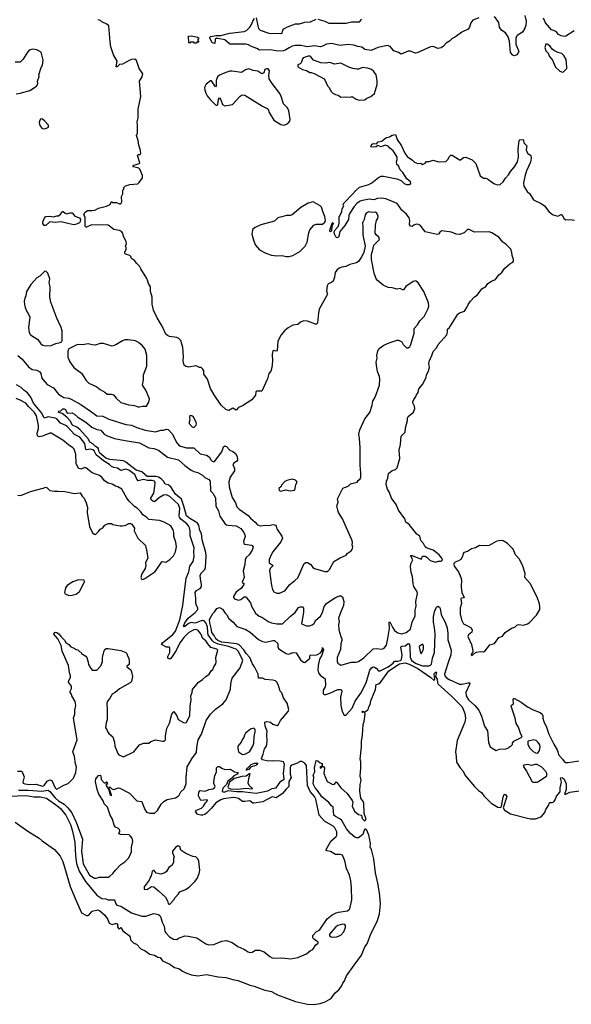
# Model space of a CAD drawing. Extents: x 2293878 to 2522763, y 823964 to 1006972.
# Tile 23 of 256: x 2348250 to 2355143, y 871370 to 883673. Entities that reach past the tile are written whole.
import ezdxf

# ---------------------------------------------------------------- set-up
doc = ezdxf.new("R2010")
doc.units = 0

msp = doc.modelspace()

# ---------------------------------------------------------------- linework, layer by layer
at = {"layer": '0CON20XD'}
for points in [[(2353988, 883695), (2353913, 883667), (2353887, 883635), (2353870, 883580), (2353854, 883556), (2353775, 883517), (2353695, 883458), (2353655, 883436), (2353622, 883405), (2353579, 883381), (2353545, 883342), (2353515, 883322), (2353475, 883312), (2353416, 883336), (2353385, 883335), (2353215, 883259), (2353195, 883255), (2353171, 883261), (2353135, 883278), (2353105, 883279), (2353015, 883242), (2352983, 883263), (2352925, 883282), (2352878, 883338), (2352845, 883352), (2352726, 883325), (2352643, 883287), (2352565, 883302), (2352525, 883329), (2352475, 883337), (2352425, 883354), (2352355, 883364), (2352255, 883349), (2352145, 883374), (2352085, 883368), (2352035, 883341), (2352005, 883334), (2351935, 883346), (2351845, 883335), (2351765, 883349), (2351695, 883352), (2351656, 883344), (2351617, 883323), (2351575, 883295), (2351545, 883284), (2351475, 883279), (2351385, 883295), (2351245, 883294), (2351213, 883313), (2351145, 883337), (2351109, 883359), (2351077, 883367), (2350876, 883366), (2350813, 883423), (2350724, 883436), (2350705, 883438), (2350692, 883428), (2350687, 883375), (2350653, 883383), (2350624, 883445), (2350624, 883455), (2350635, 883464), (2350705, 883476), (2350765, 883474), (2350875, 883505), (2351056, 883524), (2351085, 883539), (2351125, 883578), (2351147, 883613), (2351164, 883656), (2351185, 883689)], [(2351206, 883696), (2351224, 883595), (2351235, 883564), (2351255, 883540), (2351365, 883505), (2351515, 883500), (2351529, 883505), (2351539, 883541), (2351552, 883558), (2351598, 883582), (2351695, 883620), (2351745, 883619), (2351815, 883642), (2351885, 883647), (2351955, 883680)], [(2354562, 883725), (2354581, 883655), (2354577, 883605), (2354564, 883565), (2354532, 883518), (2354465, 883476), (2354449, 883445), (2354450, 883365), (2354486, 883275), (2354483, 883265), (2354462, 883235), (2354435, 883223), (2354411, 883231), (2354384, 883264), (2354372, 883405), (2354355, 883459), (2354319, 883509), (2354275, 883538), (2354257, 883557), (2354245, 883581), (2354236, 883636), (2354185, 883711)], [(2355178, 883535), (2355075, 883468), (2355055, 883462), (2355015, 883470), (2354985, 883488), (2354955, 883527), (2354895, 883545), (2354822, 883632), (2354795, 883691)], [(2352514, 878006), (2352504, 878106), (2352505, 878325), (2352498, 878445), (2352486, 878495), (2352501, 878549), (2352563, 878687), (2352627, 878763), (2352656, 878855), (2352661, 878905), (2352692, 878958), (2352748, 879105), (2352752, 879185), (2352746, 879216), (2352721, 879275), (2352707, 879355), (2352706, 879394), (2352717, 879445), (2352713, 879475), (2352724, 879535), (2352744, 879565), (2352800, 879605), (2352865, 879636), (2352965, 879667), (2352985, 879668), (2353025, 879648), (2353042, 879615), (2353064, 879594), (2353085, 879572), (2353105, 879572), (2353125, 879590), (2353138, 879615), (2353179, 879755), (2353181, 879815), (2353220, 879860), (2353251, 879909), (2353303, 879965), (2353354, 880066), (2353362, 880095), (2353360, 880135), (2353302, 880275), (2353230, 880385), (2353205, 880407), (2353195, 880410), (2353165, 880403), (2353075, 880340), (2353045, 880298), (2353035, 880297), (2353005, 880313), (2352965, 880304), (2352905, 880322), (2352855, 880328), (2352794, 880354), (2352715, 880420), (2352703, 880435), (2352678, 880505), (2352648, 880675), (2352648, 880742), (2352658, 880782), (2352677, 880855), (2352748, 880925), (2352738, 880955), (2352704, 880984), (2352693, 881005), (2352696, 881104), (2352708, 881165), (2352725, 881190), (2352728, 881218), (2352712, 881255), (2352695, 881268), (2352655, 881263), (2352615, 881274), (2352585, 881261), (2352566, 881235), (2352554, 881176), (2352534, 881134), (2352540, 881085), (2352537, 880985), (2352568, 880845), (2352549, 880765), (2352522, 880708), (2352486, 880655), (2352460, 880635), (2352375, 880613), (2352325, 880588), (2352275, 880580), (2352242, 880568), (2352212, 880545), (2352194, 880516), (2352184, 880455), (2352167, 880405), (2352145, 880388), (2352105, 880371), (2352092, 880348), (2352084, 880285), (2352096, 880245), (2352094, 880235), (2351994, 880055), (2351982, 880008), (2351972, 879885), (2351965, 879870), (2351945, 879870), (2351845, 879907), (2351795, 879910), (2351758, 879895), (2351725, 879863), (2351665, 879857), (2351605, 879823), (2351562, 879788), (2351516, 879734), (2351477, 879657), (2351466, 879534), (2351455, 879530), (2351425, 879540), (2351412, 879535), (2351403, 879495), (2351408, 879405), (2351402, 879325), (2351387, 879283), (2351365, 879250), (2351347, 879185), (2351275, 879030), (2351215, 879032), (2351200, 879025), (2351197, 878983), (2351149, 878921), (2351035, 878848), (2350983, 878827), (2350957, 878793), (2350915, 878818), (2350865, 878788), (2350848, 878792), (2350824, 878804), (2350767, 878857), (2350679, 878985), (2350636, 879066), (2350595, 879182), (2350550, 879245), (2350552, 879285), (2350540, 879305), (2350518, 879325), (2350495, 879328), (2350455, 879346), (2350360, 879330), (2350328, 879338), (2350306, 879356), (2350293, 879405), (2350296, 879464), (2350288, 879578), (2350264, 879664), (2350239, 879689), (2350215, 879702), (2350123, 879713), (2350095, 879728), (2350078, 879745), (2350032, 879845), (2349969, 879949), (2349923, 880045), (2349907, 880117), (2349906, 880206), (2349883, 880275), (2349883, 880335), (2349858, 880375), (2349853, 880405), (2349838, 880438), (2349762, 880558), (2349748, 880595), (2349712, 880625), (2349685, 880662), (2349647, 880687), (2349638, 880715), (2349626, 880726), (2349570, 880745), (2349563, 880753), (2349565, 880770), (2349582, 880805), (2349582, 880825), (2349573, 880845), (2349583, 880877), (2349582, 880902), (2349548, 880965), (2349538, 881005), (2349520, 881025), (2349495, 881038), (2349425, 881052), (2349355, 881107), (2349145, 881110), (2349078, 881078), (2349068, 881095), (2349069, 881205), (2349053, 881235), (2349063, 881265), (2349095, 881290), (2349155, 881287), (2349188, 881292), (2349235, 881318), (2349335, 881342), (2349380, 881365), (2349395, 881400), (2349415, 881388), (2349459, 881389), (2349495, 881370), (2349505, 881370), (2349518, 881382), (2349528, 881395), (2349522, 881465), (2349540, 881495), (2349538, 881542), (2349550, 881555), (2349552, 881578), (2349573, 881597), (2349628, 881612), (2349725, 881622), (2349743, 881637), (2349783, 881695), (2349786, 881726), (2349753, 881805), (2349738, 881818), (2349670, 881835), (2349662, 881845), (2349670, 881855), (2349706, 881864), (2349742, 881875), (2349750, 881885), (2349723, 881975), (2349733, 881987), (2349755, 881990), (2349762, 882005), (2349756, 882055), (2349737, 882105), (2349729, 882165), (2349710, 882225), (2349722, 882255), (2349723, 882355), (2349718, 882395), (2349732, 882445), (2349730, 882555), (2349762, 882715), (2349748, 882905), (2349782, 882958), (2349788, 882995), (2349742, 883065), (2349711, 883161), (2349689, 883179), (2349645, 883176), (2349625, 883169), (2349535, 883119), (2349499, 883111), (2349466, 883084), (2349455, 883082), (2349469, 883155), (2349421, 883235), (2349390, 883335), (2349379, 883395), (2349364, 883594), (2349338, 883618), (2349275, 883648), (2349261, 883661), (2349225, 883673)], [(2351975, 883680), (2352065, 883656), (2352115, 883628), (2352329, 883631), (2352395, 883644), (2352495, 883648), (2352525, 883680)], [(2350455, 883380), (2350435, 883380), (2350425, 883390), (2350385, 883390), (2350375, 883380), (2350362, 883382), (2350360, 883465), (2350395, 883471), (2350470, 883455), (2350485, 883447), (2350486, 883434), (2350470, 883415), (2350488, 883392), (2350465, 883390), (2350455, 883380)], [(2355035, 883018), (2355045, 883022), (2355086, 883064), (2355089, 883081), (2355080, 883175), (2355051, 883225), (2355025, 883250), (2354975, 883262), (2354932, 883282), (2354903, 883305), (2354875, 883347), (2354840, 883365), (2354824, 883366), (2354811, 883325), (2354824, 883284), (2354854, 883254), (2354872, 883212), (2354909, 883165), (2354945, 883078), (2354999, 883029), (2355035, 883018)], [(2348205, 882748), (2348255, 882753), (2348375, 882790), (2348436, 882824), (2348459, 882841), (2348472, 882858), (2348478, 882875), (2348474, 882906), (2348492, 882965), (2348490, 882985), (2348517, 883075), (2348534, 883106), (2348544, 883165), (2348516, 883265), (2348465, 883297), (2348415, 883304), (2348370, 883290), (2348339, 883255), (2348295, 883178), (2348255, 883140), (2348195, 883140)], [(2352495, 882667), (2352565, 882670), (2352589, 882691), (2352638, 882712), (2352685, 882752), (2352716, 882864), (2352717, 882915), (2352705, 882983), (2352674, 883025), (2352645, 883051), (2352595, 883068), (2352535, 883074), (2352485, 883054), (2352465, 883054), (2352413, 883063), (2352361, 883081), (2352265, 883131), (2352185, 883118), (2352125, 883137), (2352075, 883128), (2352015, 883133), (2351920, 883165), (2351889, 883209), (2351876, 883216), (2351855, 883216), (2351794, 883197), (2351784, 883185), (2351767, 883133), (2351755, 883120), (2351725, 883110), (2351725, 883090), (2351740, 883075), (2351785, 883052), (2351835, 883040), (2351875, 883013), (2351895, 883012), (2351940, 882995), (2352053, 882933), (2352065, 882920), (2352098, 882845), (2352117, 882825), (2352139, 882779), (2352164, 882754), (2352195, 882738), (2352230, 882730), (2352265, 882704), (2352325, 882711), (2352385, 882703), (2352405, 882712), (2352455, 882680), (2352495, 882667)], [(2351555, 882354), (2351599, 882375), (2351625, 882405), (2351628, 882425), (2351614, 882535), (2351595, 882570), (2351545, 882622), (2351519, 882715), (2351500, 882750), (2351403, 882875), (2351369, 882935), (2351363, 882975), (2351371, 883035), (2351355, 883058), (2351335, 883059), (2351315, 883051), (2351300, 883010), (2351275, 882997), (2351225, 883031), (2351169, 883039), (2351115, 883059), (2351073, 883047), (2351023, 883013), (2350905, 883030), (2350875, 883030), (2350825, 883014), (2350745, 882981), (2350720, 882960), (2350706, 882915), (2350703, 882847), (2350697, 882833), (2350645, 882909), (2350635, 882910), (2350582, 882868), (2350561, 882825), (2350564, 882794), (2350577, 882753), (2350593, 882723), (2350631, 882675), (2350695, 882610), (2350715, 882600), (2350727, 882613), (2350733, 882677), (2350745, 882698), (2350765, 882672), (2350784, 882615), (2350815, 882596), (2350908, 882612), (2351005, 882718), (2351028, 882732), (2351065, 882728), (2351285, 882593), (2351342, 882565), (2351354, 882554), (2351368, 882515), (2351425, 882418), (2351515, 882362), (2351555, 882354)], [(2348545, 882310), (2348575, 882313), (2348609, 882331), (2348610, 882355), (2348560, 882410), (2348535, 882430), (2348515, 882432), (2348502, 882418), (2348492, 882388), (2348500, 882350), (2348526, 882316), (2348545, 882310)], [(2350634, 874995), (2350695, 875060), (2350787, 875125), (2350832, 875175), (2350884, 875306), (2350890, 875375), (2350906, 875445), (2351005, 875575), (2351038, 875672), (2350981, 875781), (2350956, 875806), (2350848, 875845), (2350732, 875872), (2350676, 875896), (2350660, 875910), (2350606, 875985), (2350599, 876015), (2350595, 876085), (2350575, 876135), (2350555, 876161), (2350535, 876167), (2350517, 876163), (2350455, 876135), (2350432, 876132), (2350395, 876141), (2350360, 876130), (2350315, 876092), (2350305, 876088), (2350298, 876095), (2350315, 876137), (2350357, 876195), (2350439, 876261), (2350475, 876305), (2350476, 876325), (2350458, 876355), (2350452, 876382), (2350452, 876445), (2350442, 876515), (2350461, 876539), (2350506, 876565), (2350521, 876585), (2350523, 876615), (2350508, 876688), (2350507, 876733), (2350520, 876760), (2350564, 876805), (2350573, 876827), (2350580, 876970), (2350577, 877015), (2350530, 877175), (2350523, 877253), (2350501, 877291), (2350488, 877355), (2350470, 877380), (2350448, 877398), (2350375, 877439), (2350333, 877475), (2350303, 877595), (2350272, 877682), (2350195, 877743), (2350138, 877838), (2350105, 877859), (2350069, 877869), (2350048, 877908), (2350018, 877938), (2349985, 877955), (2349954, 877964), (2349842, 877965), (2349775, 878023), (2349705, 878046), (2349576, 878146), (2349545, 878162), (2349375, 878176), (2349325, 878194), (2349253, 878255), (2349241, 878275), (2349238, 878292), (2349229, 878319), (2349195, 878341), (2349165, 878374), (2349128, 878395), (2349110, 878430), (2349001, 878551), (2348962, 878582), (2348911, 878605), (2348881, 878661), (2348838, 878708), (2348781, 878751), (2348738, 878765), (2348732, 878775), (2348737, 878783), (2348765, 878786), (2348789, 878811), (2348805, 878812), (2348822, 878802), (2348845, 878758), (2348905, 878760), (2348935, 878746), (2348976, 878706), (2349078, 878645), (2349152, 878582), (2349215, 878553), (2349265, 878542), (2349305, 878495), (2349335, 878477), (2349435, 878440), (2349566, 878414), (2349745, 878386), (2349862, 878325), (2349925, 878317), (2349985, 878293), (2350096, 878206), (2350234, 878175), (2350315, 878101), (2350391, 878045), (2350425, 878028), (2350476, 878016), (2350535, 877980), (2350565, 877952), (2350615, 877929), (2350628, 877905), (2350636, 877786), (2350665, 877755), (2350695, 877697), (2350701, 877595), (2350736, 877535), (2350749, 877469), (2350815, 877378), (2350835, 877361), (2350855, 877356), (2350955, 877348), (2351012, 877315), (2351052, 877265), (2351064, 877235), (2351066, 877215), (2351046, 877155), (2351050, 877130), (2351065, 877120), (2351145, 877108), (2351155, 877103), (2351166, 877085), (2351153, 877045), (2351119, 876985), (2351079, 876951), (2351066, 876925), (2351064, 876865), (2351042, 876785), (2351057, 876705), (2351028, 876645), (2351053, 876625), (2351052, 876615), (2351018, 876565), (2350985, 876546), (2350952, 876515), (2350923, 876465), (2350922, 876452), (2350936, 876436), (2350985, 876421), (2351015, 876429), (2351055, 876461), (2351075, 876460), (2351136, 876385), (2351148, 876345), (2351198, 876258), (2351242, 876222), (2351276, 876206), (2351365, 876149), (2351398, 876135), (2351465, 876123), (2351535, 876123), (2351635, 876222), (2351691, 876265), (2351735, 876327), (2351755, 876336), (2351785, 876337), (2351795, 876320), (2351798, 876265), (2351772, 876125), (2351835, 876098), (2351871, 876099), (2351905, 876112), (2351931, 876129), (2351948, 876165), (2352008, 876222), (2352032, 876265), (2352055, 876342), (2352085, 876378), (2352189, 876451), (2352247, 876473), (2352265, 876473), (2352285, 876462), (2352299, 876405), (2352298, 876355), (2352265, 876275), (2352235, 876195), (2352241, 876155), (2352234, 876115), (2352238, 876048), (2352261, 875965), (2352276, 875935), (2352277, 875915), (2352265, 875875), (2352260, 875805), (2352219, 875705), (2352216, 875675), (2352216, 875655), (2352224, 875634), (2352265, 875606), (2352395, 875647), (2352455, 875646), (2352485, 875653), (2352549, 875701), (2352665, 875810), (2352705, 875815), (2352775, 875807), (2352805, 875819), (2352832, 875858), (2352851, 875939), (2352871, 876065), (2352868, 876145), (2352875, 876149), (2352885, 876134), (2352913, 876073), (2352935, 876040), (2352975, 876013), (2353025, 875999), (2353080, 876015), (2353135, 876057), (2353156, 876145), (2353191, 876225), (2353192, 876295), (2353203, 876345), (2353201, 876405), (2353220, 876505), (2353217, 876525), (2353175, 876589), (2353165, 876625), (2353160, 876715), (2353142, 876765), (2353134, 876835), (2353138, 876875), (2353161, 876925), (2353134, 876976), (2353155, 876976), (2353265, 876933), (2353277, 876943), (2353278, 876962), (2353285, 876970), (2353315, 876970), (2353338, 876958), (2353378, 876915), (2353445, 876894), (2353485, 876908), (2353515, 876908), (2353532, 876925), (2353527, 876945), (2353493, 876985), (2353415, 877046), (2353365, 877063), (2353332, 877072), (2353317, 877085), (2353297, 877127), (2353262, 877165), (2353251, 877221), (2353211, 877245), (2353117, 877365), (2353076, 877396), (2353063, 877435), (2352983, 877545), (2352954, 877615), (2352898, 877695), (2352870, 877765), (2352846, 877805), (2352829, 877865), (2352832, 877908), (2352850, 877945), (2352858, 878002), (2352905, 878040), (2352946, 878054), (2352967, 878075), (2353000, 878190), (2352992, 878295), (2353009, 878365), (2353015, 878470), (2353065, 878520), (2353071, 878575), (2353097, 878665), (2353098, 878695), (2353106, 878714), (2353170, 878770), (2353187, 878813), (2353184, 878844), (2353163, 878885), (2353164, 878896), (2353174, 878926), (2353198, 878955), (2353208, 878985), (2353230, 879015), (2353239, 879061), (2353283, 879115), (2353328, 879202), (2353334, 879235), (2353356, 879274), (2353371, 879325), (2353362, 879378), (2353366, 879404), (2353400, 879475), (2353416, 879525), (2353464, 879576), (2353479, 879615), (2353589, 879735), (2353597, 879767), (2353598, 879805), (2353623, 879827), (2353726, 879995), (2353745, 880009), (2353808, 880032), (2353839, 880075), (2353856, 880115), (2353884, 880155), (2353935, 880210), (2353965, 880231), (2354025, 880311), (2354075, 880340), (2354100, 880375), (2354145, 880407), (2354195, 880428), (2354236, 880484), (2354276, 880515), (2354308, 880565), (2354375, 880623), (2354414, 880645), (2354419, 880655), (2354421, 880675), (2354404, 880725), (2354402, 880765), (2354386, 880805), (2354327, 880867), (2354288, 880895), (2354236, 880955), (2354148, 881008), (2354115, 881021), (2353935, 881018), (2353865, 881053), (2353845, 881052), (2353805, 881008), (2353745, 880990), (2353704, 880994), (2353646, 881016), (2353525, 881036), (2353500, 881020), (2353482, 880995), (2353465, 880989), (2353315, 881024), (2353260, 881100), (2353235, 881115), (2353205, 881117), (2353175, 881106), (2353155, 881090), (2353133, 881093), (2353122, 881115), (2353126, 881165), (2353116, 881196), (2353082, 881242), (2353025, 881294), (2352968, 881378), (2352826, 881436), (2352775, 881443), (2352722, 881438), (2352675, 881422), (2352619, 881431), (2352535, 881415), (2352505, 881405), (2352463, 881377), (2352430, 881340), (2352375, 881255), (2352365, 881225), (2352358, 881175), (2352315, 881100), (2352249, 881025), (2352238, 880965), (2352225, 880951), (2352215, 880948), (2352200, 880960), (2352183, 880995), (2352181, 881022), (2352192, 881048), (2352232, 881095), (2352241, 881131), (2352244, 881206), (2352274, 881275), (2352279, 881311), (2352301, 881345), (2352292, 881362), (2352295, 881375), (2352415, 881496), (2352445, 881534), (2352495, 881579), (2352612, 881615), (2352652, 881635), (2352735, 881700), (2352765, 881717), (2352795, 881716), (2352964, 881684), (2353015, 881663), (2353055, 881627), (2353085, 881614), (2353118, 881612), (2353136, 881624), (2353132, 881645), (2353088, 881685), (2353037, 881765), (2353006, 881796), (2352982, 881845), (2352962, 881865), (2352958, 881895), (2352968, 881925), (2352967, 881953), (2352941, 881995), (2352915, 882033), (2352876, 882066), (2352855, 882093), (2352817, 882103), (2352765, 882086), (2352725, 882100), (2352706, 882083), (2352658, 882078), (2352638, 882085), (2352652, 882118), (2352675, 882127), (2352708, 882122), (2352730, 882145), (2352776, 882154), (2352807, 882185), (2352835, 882201), (2352872, 882208), (2352905, 882231), (2352945, 882238), (2352967, 882177), (2353022, 882095), (2353062, 882005), (2353093, 881963), (2353158, 881918), (2353185, 881891), (2353225, 881877), (2353262, 881882), (2353285, 881862), (2353315, 881880), (2353335, 881902), (2353365, 881903), (2353415, 881917), (2353485, 881898), (2353575, 881900), (2353605, 881930), (2353615, 881960), (2353638, 881982), (2353655, 881980), (2353745, 881922), (2353758, 881922), (2353795, 881950), (2353827, 881957), (2353905, 881920), (2353950, 881875), (2354005, 881723), (2354045, 881694), (2354075, 881694), (2354098, 881685)], [(2354098, 881685), (2354175, 881626), (2354215, 881610), (2354255, 881614), (2354292, 881645), (2354319, 881691), (2354360, 881735), (2354383, 881777), (2354433, 881835), (2354472, 881895), (2354483, 881955), (2354481, 882055), (2354490, 882165), (2354498, 882172), (2354537, 882177), (2354546, 882166), (2354552, 882135), (2354587, 882095), (2354580, 882045), (2354587, 882025), (2354596, 882006), (2354636, 881976), (2354643, 881943), (2354634, 881894), (2354584, 881785), (2354561, 881715), (2354544, 881635), (2354552, 881592), (2354592, 881525), (2354624, 881495), (2354672, 881422), (2354765, 881376), (2354810, 881345), (2354864, 881275), (2354892, 881252), (2354915, 881235), (2354975, 881216), (2355015, 881240), (2355025, 881238), (2355054, 881184), (2355075, 881174), (2355125, 881178), (2355184, 881166)], [(2351615, 880714), (2351665, 880728), (2351752, 880778), (2351818, 880842), (2351844, 880894), (2351862, 881008), (2351874, 881046), (2351925, 881107), (2351955, 881119), (2352035, 881120), (2352061, 881145), (2352070, 881165), (2352064, 881215), (2352036, 881275), (2352020, 881330), (2352005, 881347), (2351918, 881398), (2351855, 881382), (2351763, 881327), (2351655, 881233), (2351635, 881227), (2351582, 881228), (2351525, 881208), (2351475, 881198), (2351434, 881156), (2351265, 881109), (2351194, 881076), (2351165, 881057), (2351161, 881045), (2351150, 880995), (2351174, 880904), (2351196, 880855), (2351248, 880798), (2351325, 880755), (2351395, 880732), (2351465, 880721), (2351525, 880728), (2351585, 880714), (2351615, 880714)], [(2348575, 881102), (2348555, 881102), (2348540, 881125), (2348540, 881145), (2348555, 881190), (2348575, 881212), (2348625, 881216), (2348675, 881208), (2348715, 881222), (2348735, 881222), (2348759, 881241), (2348785, 881278), (2348795, 881278), (2348816, 881256), (2348835, 881248), (2348882, 881258), (2348905, 881258), (2348939, 881219), (2348999, 881199), (2349010, 881175), (2349007, 881153), (2348997, 881135), (2348945, 881113), (2348925, 881111), (2348850, 881125), (2348767, 881147), (2348695, 881139), (2348625, 881148), (2348575, 881102)], [(2352135, 881021), (2352125, 881033), (2352126, 881045), (2352155, 881129), (2352165, 881139), (2352168, 881125), (2352150, 881090), (2352147, 881035), (2352135, 881021)], [(2348576, 879596), (2348645, 879602), (2348703, 879627), (2348755, 879638), (2348773, 879647), (2348782, 879665), (2348779, 879785), (2348768, 879828), (2348714, 879944), (2348639, 880145), (2348627, 880205), (2348629, 880335), (2348620, 880385), (2348627, 880435), (2348600, 880505), (2348580, 880525), (2348565, 880530), (2348503, 880467), (2348465, 880448), (2348387, 880363), (2348333, 880275), (2348326, 880224), (2348312, 880195), (2348307, 880155), (2348308, 880115), (2348317, 880075), (2348337, 880025), (2348359, 879995), (2348376, 879956), (2348359, 879825), (2348368, 879765), (2348386, 879736), (2348476, 879676), (2348515, 879623), (2348538, 879608), (2348576, 879596)], [(2349745, 878834), (2349785, 878844), (2349835, 878844), (2349864, 878895), (2349871, 878935), (2349826, 879045), (2349784, 879105), (2349797, 879173), (2349798, 879235), (2349838, 879345), (2349839, 879475), (2349816, 879556), (2349786, 879596), (2349735, 879639), (2349695, 879659), (2349605, 879674), (2349565, 879671), (2349535, 879662), (2349450, 879610), (2349405, 879594), (2349295, 879628), (2349255, 879626), (2349192, 879608), (2349155, 879610), (2349105, 879622), (2349035, 879611), (2348985, 879614), (2348965, 879609), (2348865, 879560), (2348858, 879552), (2348852, 879535), (2348853, 879455), (2348876, 879396), (2348928, 879325), (2349023, 879255), (2349079, 879165), (2349115, 879130), (2349215, 879087), (2349255, 879053), (2349315, 879020), (2349342, 878992), (2349394, 878994), (2349423, 878985), (2349455, 878942), (2349515, 878891), (2349612, 878862), (2349685, 878852), (2349725, 878834), (2349745, 878834)], [(2348225, 879475), (2348280, 879430), (2348361, 879335), (2348405, 879304), (2348465, 879295), (2348502, 879272), (2348514, 879254), (2348526, 879195), (2348541, 879171), (2348595, 879113), (2348671, 879075), (2348736, 878995), (2348802, 878952), (2348865, 878945), (2348895, 878933), (2349015, 878865), (2349135, 878783), (2349215, 878722), (2349290, 878720), (2349365, 878683), (2349575, 878613), (2349645, 878607), (2349715, 878576), (2349816, 878546), (2349945, 878524), (2350015, 878546), (2350045, 878542), (2350084, 878556), (2350105, 878552), (2350159, 878495), (2350210, 878390), (2350237, 878357), (2350260, 878345), (2350335, 878325), (2350425, 878325), (2350505, 878247), (2350585, 878231), (2350619, 878209), (2350637, 878175), (2350655, 878157), (2350675, 878150), (2350685, 878154), (2350774, 878275), (2350796, 878335), (2350812, 878348), (2350835, 878339), (2350875, 878296), (2350915, 878279), (2350945, 878254), (2350968, 878215), (2350970, 878170), (2350962, 878155), (2350925, 878131), (2350915, 878117), (2350934, 878065), (2350933, 878037), (2350878, 877955), (2350862, 877898), (2350866, 877836), (2350904, 877704), (2350946, 877635), (2350965, 877586), (2350992, 877555), (2351105, 877476), (2351133, 877443), (2351191, 877395), (2351218, 877365), (2351255, 877349), (2351327, 877355), (2351355, 877351), (2351425, 877366), (2351445, 877359), (2351456, 877345), (2351465, 877310), (2351525, 877221), (2351533, 877195), (2351513, 877147), (2351415, 877025), (2351382, 876968), (2351368, 876925), (2351368, 876885), (2351416, 876855), (2351379, 876815), (2351370, 876785), (2351396, 876605), (2351408, 876555), (2351425, 876524), (2351465, 876509), (2351495, 876509), (2351564, 876536), (2351624, 876616), (2351690, 876665), (2351725, 876699), (2351805, 876878), (2351825, 876889), (2351845, 876889), (2351887, 876867), (2351915, 876828), (2351935, 876814), (2352065, 876777), (2352095, 876778), (2352121, 876805), (2352176, 876904), (2352245, 876944), (2352328, 876982), (2352343, 877005), (2352392, 877038), (2352404, 877055), (2352411, 877085), (2352404, 877106), (2352408, 877145), (2352402, 877175), (2352282, 877435), (2352235, 877515), (2352225, 877545), (2352214, 877595), (2352231, 877645), (2352223, 877685), (2352290, 877820), (2352355, 877843), (2352385, 877873), (2352468, 877895), (2352480, 877915), (2352504, 877936), (2352514, 877955), (2352514, 878006)], [(2348224, 874284), (2348274, 874284), (2348282, 874275), (2348307, 874213), (2348288, 874145), (2348291, 874135), (2348313, 874125), (2348375, 874115), (2348455, 874119), (2348535, 874098), (2348556, 874105), (2348595, 874160), (2348625, 874173), (2348653, 874165), (2348691, 874075), (2348705, 874061), (2348715, 874060), (2348800, 874110), (2348855, 874130), (2348924, 874196), (2348951, 874268), (2348960, 874335), (2348945, 874375), (2348935, 874465), (2348915, 874525), (2348967, 874675), (2348924, 874945), (2348940, 874995), (2348937, 875045), (2348952, 875105), (2348942, 875155), (2348902, 875225), (2348897, 875247), (2348880, 875265), (2348880, 875285), (2348898, 875315), (2348898, 875345), (2348861, 875395), (2348862, 875415), (2348886, 875454), (2348886, 875474), (2348873, 875515), (2348858, 875605), (2348782, 875782), (2348768, 875855), (2348726, 875936), (2348678, 875995), (2348683, 876015), (2348695, 876019), (2348715, 876014), (2348743, 875995), (2348764, 875964), (2348809, 875919), (2348825, 875892), (2348863, 875865), (2348888, 875835), (2348932, 875822), (2348955, 875802), (2348975, 875800), (2349000, 875775), (2349015, 875770), (2349024, 875754), (2349075, 875722), (2349087, 875705), (2349107, 875645), (2349110, 875615), (2349137, 875565), (2349155, 875546), (2349213, 875547), (2349265, 875598), (2349286, 875655), (2349286, 875705), (2349300, 875775), (2349312, 875805), (2349330, 875815), (2349355, 875816), (2349515, 875789), (2349577, 875765), (2349590, 875755), (2349596, 875725), (2349614, 875695), (2349617, 875657), (2349617, 875615), (2349588, 875595), (2349590, 875585), (2349639, 875549), (2349646, 875526), (2349660, 875465), (2349647, 875405), (2349632, 875385), (2349496, 875314), (2349442, 875265), (2349406, 875244), (2349373, 875187), (2349344, 875155), (2349337, 875125), (2349344, 875055), (2349344, 874926), (2349332, 874888), (2349324, 874825), (2349340, 874805), (2349345, 874780), (2349363, 874755), (2349413, 874713), (2349436, 874644), (2349439, 874595), (2349475, 874503), (2349488, 874488), (2349545, 874463), (2349675, 874526), (2349746, 874614), (2349795, 874633), (2349865, 874632), (2349887, 874653), (2349945, 874676), (2350035, 874658), (2350055, 874658), (2350072, 874675), (2350073, 874725), (2350087, 874815), (2350120, 874885), (2350150, 874995), (2350175, 875030), (2350213, 874975), (2350230, 874930), (2350295, 874891), (2350325, 874887), (2350336, 874894), (2350374, 874976), (2350379, 875095), (2350392, 875175), (2350388, 875225), (2350404, 875265), (2350411, 875305), (2350478, 875392), (2350535, 875427), (2350575, 875468), (2350618, 875495), (2350642, 875535), (2350662, 875555), (2350674, 875586), (2350699, 875625), (2350704, 875645), (2350701, 875705), (2350724, 875795), (2350715, 875806), (2350639, 875829), (2350602, 875875), (2350575, 875912), (2350540, 875940), (2350515, 875998), (2350480, 876040), (2350454, 876054), (2350425, 876049), (2350365, 876014), (2350302, 875955), (2350251, 875885), (2350207, 875793), (2350140, 875690), (2350125, 875682), (2350101, 875695), (2350102, 875715), (2350128, 875765), (2350126, 875826), (2350115, 875834), (2350083, 875833), (2350020, 875865), (2350034, 875885), (2350165, 875989), (2350195, 876033), (2350252, 876175), (2350289, 876355), (2350296, 876426), (2350332, 876695), (2350362, 876775), (2350378, 876845), (2350417, 876905), (2350431, 876965), (2350425, 877025), (2350430, 877075), (2350380, 877225), (2350379, 877285), (2350371, 877325), (2350359, 877349), (2350337, 877375), (2350263, 877433), (2350246, 877455), (2350241, 877475), (2350249, 877565), (2350234, 877615), (2350125, 877715), (2350085, 877735), (2350045, 877731), (2349995, 877702), (2349935, 877648), (2349915, 877656), (2349894, 877674), (2349889, 877695), (2349924, 877755), (2349940, 877845), (2349944, 877885), (2349933, 877905), (2349905, 877915), (2349845, 877917), (2349795, 877929), (2349732, 877912), (2349715, 877931), (2349690, 877990), (2349615, 878043), (2349575, 878055), (2349515, 878042), (2349471, 878071), (2349425, 878078), (2349399, 878089), (2349372, 878115), (2349299, 878159), (2349207, 878237), (2349180, 878285), (2349165, 878300), (2349135, 878307), (2349085, 878298), (2349075, 878303), (2349064, 878375), (2349053, 878395), (2349000, 878455), (2348935, 878491), (2348846, 878586), (2348825, 878601), (2348760, 878630), (2348712, 878685), (2348695, 878696), (2348605, 878711), (2348555, 878696), (2348527, 878755), (2348421, 878881), (2348389, 878955), (2348349, 879009), (2348302, 879042), (2348267, 879077), (2348211, 879111)], [(2349775, 876680), (2349795, 876682), (2349815, 876690), (2349937, 876775), (2349957, 876795), (2350025, 876900), (2350035, 876904), (2350076, 876894), (2350125, 876927), (2350171, 876975), (2350197, 877023), (2350210, 877085), (2350199, 877145), (2350174, 877215), (2350176, 877266), (2350167, 877297), (2350137, 877347), (2350055, 877396), (2349996, 877416), (2349865, 877427), (2349835, 877457), (2349788, 877485), (2349765, 877522), (2349718, 877568), (2349685, 877590), (2349618, 877658), (2349589, 877695), (2349525, 877806), (2349477, 877837), (2349445, 877844), (2349405, 877868), (2349355, 877882), (2349310, 877910), (2349275, 877955), (2349245, 877979), (2349155, 878010), (2349075, 878074), (2349065, 878076), (2349015, 878058), (2348985, 878071), (2348967, 878097), (2348957, 878127), (2348951, 878245), (2348932, 878305), (2348915, 878324), (2348859, 878359), (2348788, 878418), (2348645, 878508), (2348625, 878506), (2348535, 878468), (2348495, 878462), (2348475, 878469), (2348467, 878485), (2348467, 878505), (2348484, 878565), (2348486, 878604), (2348461, 878725), (2348435, 878764), (2348359, 878839), (2348325, 878882), (2348255, 878918), (2348205, 878938)], [(2350425, 878578), (2350457, 878605), (2350461, 878625), (2350456, 878645), (2350423, 878705), (2350400, 878725), (2350375, 878728), (2350371, 878705), (2350376, 878675), (2350366, 878645), (2350368, 878628), (2350405, 878584), (2350425, 878578)], [(2351515, 877782), (2351575, 877797), (2351635, 877787), (2351682, 877795), (2351693, 877815), (2351700, 877865), (2351716, 877894), (2351711, 877905), (2351695, 877920), (2351655, 877930), (2351590, 877915), (2351565, 877902), (2351520, 877855), (2351518, 877842), (2351490, 877815), (2351492, 877792), (2351515, 877782)], [(2348228, 877732), (2348265, 877728), (2348385, 877778), (2348545, 877818), (2348575, 877832), (2348595, 877822), (2348625, 877792), (2348685, 877780), (2348725, 877783), (2348814, 877776), (2348935, 877752), (2349005, 877762), (2349029, 877719), (2349054, 877694), (2349082, 877635), (2349096, 877576), (2349094, 877515), (2349121, 877335), (2349165, 877258), (2349183, 877243), (2349195, 877242), (2349235, 877278), (2349255, 877308), (2349285, 877320), (2349315, 877358), (2349354, 877376), (2349395, 877377), (2349415, 877364), (2349505, 877347), (2349535, 877347), (2349575, 877358), (2349615, 877378), (2349635, 877378), (2349649, 877369), (2349685, 877320), (2349680, 877285), (2349724, 877195), (2349821, 877105), (2349840, 877025), (2349853, 876945), (2349833, 876915), (2349823, 876885), (2349827, 876855), (2349818, 876815), (2349775, 876750), (2349763, 876705), (2349775, 876680)], [(2353905, 875730), (2353930, 875755), (2353958, 875772), (2354005, 875780), (2354045, 875773), (2354068, 875785), (2354125, 875863), (2354185, 875880), (2354238, 875952), (2354285, 875972), (2354315, 876014), (2354395, 876071), (2354436, 876084), (2354461, 876109), (2354485, 876114), (2354545, 876107), (2354595, 876123), (2354615, 876137), (2354708, 876232), (2354748, 876305), (2354751, 876335), (2354746, 876375), (2354718, 876458), (2354629, 876629), (2354561, 876705), (2354566, 876755), (2354536, 876845), (2354495, 876934), (2354445, 876987), (2354416, 877056), (2354347, 877127), (2354291, 877161), (2354255, 877166), (2354205, 877152), (2354115, 877103), (2354075, 877099), (2353995, 877103), (2353946, 877075), (2353895, 877062), (2353845, 877029), (2353801, 877015), (2353792, 877005), (2353784, 876965), (2353761, 876929), (2353735, 876910), (2353690, 876895), (2353675, 876880), (2353681, 876845), (2353735, 876776), (2353762, 876705), (2353770, 876675), (2353768, 876585), (2353775, 876515), (2353806, 876455), (2353801, 876449), (2353770, 876445), (2353764, 876435), (2353772, 876378), (2353756, 876325), (2353756, 876245), (2353769, 876175), (2353794, 876125), (2353856, 876096), (2353890, 876075), (2353903, 876045), (2353901, 876019), (2353860, 875985), (2353850, 875965), (2353898, 875865), (2353912, 875785), (2353910, 875765), (2353895, 875750), (2353890, 875735), (2353905, 875730)], [(2348865, 876477), (2348905, 876483), (2348955, 876494), (2348995, 876528), (2349048, 876625), (2349058, 876655), (2349055, 876670), (2348984, 876676), (2348915, 876650), (2348843, 876605), (2348823, 876575), (2348808, 876515), (2348819, 876499), (2348865, 876477)], [(2348105, 873970), (2348335, 873980), (2348426, 873964), (2348505, 873961), (2348585, 873945), (2348714, 873855), (2348759, 873815), (2348825, 873732), (2348883, 873615), (2348910, 873535), (2348938, 873395), (2348946, 873224), (2348960, 873130), (2348993, 873033), (2349071, 872905), (2349213, 872733), (2349275, 872691), (2349325, 872687), (2349356, 872676), (2349429, 872675), (2349439, 872665), (2349450, 872625), (2349465, 872610), (2349515, 872595), (2349648, 872515), (2349775, 872472), (2349825, 872470), (2349925, 872504), (2349984, 872494), (2350000, 872480), (2350012, 872455), (2350030, 872395), (2350054, 872345), (2350065, 872282), (2350074, 872265), (2350121, 872215), (2350170, 872185), (2350215, 872180), (2350235, 872197), (2350315, 872226), (2350355, 872222), (2350465, 872199), (2350575, 872125), (2350615, 872112), (2350675, 872119), (2350775, 872158), (2350836, 872166), (2350905, 872143), (2350975, 872092), (2351050, 872060), (2351105, 872024), (2351125, 872017), (2351155, 872021), (2351195, 872048), (2351245, 872048), (2351305, 872024), (2351375, 871967), (2351405, 871952), (2351445, 871945), (2351515, 871950), (2351565, 871945), (2351635, 871938), (2351725, 871956), (2351835, 872003), (2351885, 872042), (2351915, 872056), (2351951, 872115), (2351978, 872135), (2351978, 872145), (2351920, 872190), (2351913, 872205), (2351912, 872228), (2351960, 872280), (2351998, 872295), (2352091, 872439), (2352155, 872487), (2352205, 872513), (2352235, 872523), (2352345, 872540), (2352365, 872550), (2352375, 872563), (2352402, 872675), (2352397, 872825), (2352387, 872915), (2352372, 872985), (2352333, 873067), (2352315, 873163), (2352285, 873234), (2352255, 873244), (2352195, 873243), (2352135, 873278), (2352086, 873286), (2352077, 873295), (2352140, 873410), (2352206, 873465), (2352213, 873485), (2352212, 873525), (2352186, 873575), (2352168, 873595), (2352060, 873660), (2351994, 873734), (2351951, 873935), (2351935, 873967), (2351880, 874030), (2351848, 874105), (2351836, 874355), (2351815, 874384), (2351776, 874404), (2351755, 874404), (2351710, 874380), (2351651, 874359), (2351636, 874345), (2351630, 874325), (2351630, 874245), (2351643, 874205), (2351613, 874155), (2351615, 874090), (2351581, 874059), (2351536, 874004), (2351455, 873950), (2351405, 873962), (2351290, 873900), (2351175, 873884), (2351162, 873885), (2351124, 873914), (2351064, 873904), (2351035, 873906), (2350985, 873941), (2350952, 873952), (2350916, 873954), (2350795, 873938), (2350763, 873927), (2350702, 873888), (2350645, 873819), (2350585, 873759), (2350565, 873743), (2350534, 873734), (2350512, 873732), (2350475, 873742), (2350448, 873775), (2350459, 873795), (2350520, 873820), (2350548, 873845), (2350572, 873888), (2350590, 873905), (2350597, 873925), (2350512, 873915), (2350486, 873975), (2350490, 874020), (2350505, 874040), (2350566, 874034), (2350615, 874054), (2350665, 874062), (2350686, 874075), (2350694, 874095), (2350676, 874125), (2350674, 874155), (2350687, 874225), (2350710, 874275), (2350708, 874325), (2350725, 874340), (2350745, 874341), (2350775, 874319), (2350815, 874304), (2350885, 874309), (2350935, 874276), (2350981, 874265), (2350968, 874245), (2350925, 874223), (2350899, 874195), (2350851, 874159), (2350834, 874115), (2350790, 874070), (2350778, 874028), (2350805, 874023), (2350855, 874040), (2350965, 874028), (2351035, 874030), (2351065, 874025), (2351205, 874009), (2351352, 874038), (2351406, 874065), (2351454, 874076), (2351515, 874159), (2351555, 874185), (2351545, 874255), (2351560, 874365), (2351545, 874399), (2351505, 874410), (2351415, 874414), (2351355, 874409), (2351285, 874427), (2351273, 874443), (2351293, 874495), (2351308, 874562), (2351336, 874595), (2351343, 874655), (2351339, 874745), (2351343, 874785), (2351317, 874845), (2351312, 874895), (2351335, 874904), (2351365, 874901), (2351385, 874894), (2351415, 874871), (2351465, 874854), (2351485, 874868), (2351511, 874915), (2351605, 875029), (2351614, 875055), (2351593, 875135), (2351548, 875198), (2351525, 875262), (2351504, 875285), (2351481, 875365), (2351465, 875395), (2351445, 875411), (2351415, 875420), (2351319, 875429), (2351285, 875445), (2351235, 875444), (2351230, 875495), (2351185, 875585), (2351158, 875625), (2351125, 875702), (2351080, 875755), (2351051, 875801), (2350992, 875862), (2350963, 875873), (2350775, 875895), (2350725, 875914), (2350700, 875935), (2350680, 875980), (2350650, 876015), (2350642, 876072), (2350624, 876135), (2350622, 876178), (2350665, 876255), (2350690, 876280), (2350714, 876315), (2350747, 876327), (2350785, 876308), (2350818, 876258), (2350840, 876235), (2350862, 876192), (2350919, 876145), (2350965, 876089), (2351075, 876054), (2351129, 876019), (2351235, 875929), (2351284, 875904), (2351325, 875896), (2351415, 875918), (2351436, 875916), (2351477, 875877), (2351477, 875835), (2351485, 875818), (2351525, 875786), (2351579, 875755), (2351613, 875747), (2351663, 875767), (2351705, 875761), (2351760, 875675), (2351795, 875646), (2351815, 875643), (2351868, 875685), (2351874, 875695), (2351875, 875723), (2351885, 875733), (2351965, 875737), (2352008, 875762), (2352029, 875791), (2352035, 875830), (2352045, 875800), (2352025, 875732), (2351997, 875683), (2351979, 875605), (2351977, 875545), (2351984, 875514), (2352003, 875483), (2352067, 875435), (2352072, 875355), (2352068, 875335), (2352044, 875295), (2352042, 875255), (2352055, 875240), (2352075, 875240), (2352125, 875256), (2352227, 875305), (2352266, 875305), (2352274, 875285), (2352257, 875207), (2352261, 875105), (2352278, 875028), (2352305, 874981), (2352315, 874980), (2352335, 874992), (2352405, 875070), (2352443, 875157), (2352513, 875257), (2352581, 875385), (2352624, 875545), (2352645, 875575), (2352665, 875586), (2352685, 875583), (2352705, 875571), (2352735, 875539), (2352755, 875536), (2352855, 875589), (2352915, 875634), (2352935, 875657), (2352975, 875656), (2353009, 875665), (2353021, 875679), (2353028, 875732), (2353013, 875837), (2353025, 875847), (2353065, 875850), (2353105, 875877), (2353116, 875876), (2353125, 875845), (2353129, 875709), (2353146, 875665), (2353205, 875627), (2353285, 875598), (2353365, 875598), (2353383, 875607), (2353395, 875622), (2353407, 875695), (2353433, 875765), (2353440, 875995), (2353435, 876078), (2353420, 876145), (2353422, 876215), (2353438, 876292), (2353463, 876337), (2353475, 876343), (2353495, 876331), (2353505, 876315), (2353515, 876235), (2353566, 876145), (2353592, 876075), (2353601, 876005), (2353600, 875925), (2353640, 875795), (2353637, 875735), (2353602, 875628), (2353558, 875495), (2353562, 875475), (2353585, 875448), (2353615, 875428), (2353745, 875372), (2353775, 875371), (2353855, 875388), (2353876, 875386), (2353873, 875365), (2353825, 875265), (2353828, 875225), (2353857, 875175), (2353938, 875105), (2353987, 875047), (2354022, 874972), (2354057, 874847), (2354095, 874787), (2354107, 874643), (2354129, 874589), (2354155, 874569), (2354205, 874543), (2354245, 874560), (2354327, 874563), (2354357, 874573), (2354375, 874590), (2354385, 874590), (2354410, 874615), (2354410, 874635), (2354423, 874657), (2354465, 874680), (2354518, 874702), (2354530, 874715), (2354508, 874755), (2354502, 874785), (2354482, 874835), (2354455, 874880), (2354442, 874945), (2354392, 875095), (2354395, 875110), (2354420, 875125), (2354418, 875182), (2354425, 875190), (2354435, 875190), (2354515, 875147), (2354595, 875087), (2354665, 875050), (2354755, 875018), (2354778, 874995), (2354788, 874975), (2354788, 874945), (2354800, 874905), (2354834, 874835), (2354864, 874745), (2354925, 874619), (2354968, 874548), (2354989, 874485), (2355034, 874435), (2355053, 874403), (2355075, 874393), (2355105, 874391), (2355265, 874415)], [(2353265, 875750), (2353293, 875795), (2353298, 875815), (2353296, 875855), (2353285, 875872), (2353248, 875845), (2353243, 875835), (2353253, 875775), (2353265, 875750)], [(2352431, 871859), (2352520, 871985), (2352563, 872087), (2352592, 872128), (2352639, 872251), (2352717, 872403), (2352748, 872502), (2352757, 872625), (2352746, 872765), (2352727, 872885), (2352697, 873015), (2352674, 873186), (2352648, 873305), (2352628, 873335), (2352632, 873375), (2352624, 873425), (2352614, 873485), (2352589, 873545), (2352575, 873557), (2352565, 873557), (2352555, 873546), (2352538, 873492), (2352485, 873452), (2352465, 873449), (2352437, 873457), (2352385, 873504), (2352335, 873564), (2352276, 873666), (2352249, 873689), (2352195, 873718), (2352176, 873735), (2352168, 873835), (2352145, 873851), (2352115, 873891), (2352025, 873964), (2351973, 874043), (2351943, 874075), (2351919, 874125), (2351924, 874205), (2351918, 874235), (2351938, 874275), (2351933, 874325), (2351953, 874417), (2351975, 874414), (2352005, 874388), (2352028, 874378), (2352028, 874352), (2352000, 874335), (2352003, 874323), (2352015, 874320), (2352022, 874328), (2352035, 874340), (2352045, 874340), (2352060, 874325), (2352050, 874255), (2352094, 874154), (2352165, 874116), (2352185, 874123), (2352205, 874148), (2352215, 874143), (2352265, 874075), (2352342, 874005), (2352406, 873916), (2352412, 873895), (2352406, 873845), (2352432, 873785), (2352485, 873742), (2352522, 873732), (2352530, 873690), (2352554, 873665), (2352565, 873664), (2352574, 873675), (2352575, 873695), (2352554, 873755), (2352549, 873885), (2352543, 873905), (2352512, 873945), (2352499, 874035), (2352505, 874115), (2352516, 874165), (2352506, 874225), (2352513, 874317), (2352513, 874403), (2352506, 874435), (2352522, 874588), (2352521, 874655), (2352533, 874735), (2352541, 874865), (2352555, 874906), (2352567, 874997), (2352560, 875020), (2352535, 875017), (2352524, 875025), (2352535, 875033), (2352565, 875026), (2352595, 875044), (2352603, 875055), (2352611, 875089), (2352628, 875115), (2352637, 875163), (2352696, 875305), (2352703, 875365), (2352735, 875373), (2352755, 875389), (2352864, 875535), (2352995, 875624), (2353065, 875636), (2353115, 875619), (2353225, 875567), (2353387, 875455), (2353425, 875420), (2353435, 875425), (2353438, 875435), (2353431, 875495), (2353435, 875507), (2353455, 875524), (2353459, 875515), (2353448, 875465), (2353465, 875434), (2353471, 875385), (2353480, 875370), (2353639, 875229), (2353778, 875088), (2353812, 875005), (2353821, 874945), (2353814, 874896), (2353717, 874665), (2353695, 874525), (2353706, 874465), (2353708, 874395), (2353755, 874323), (2353787, 874287), (2353820, 874225), (2353935, 874093), (2353985, 874042), (2354023, 874015), (2354049, 873975), (2354143, 873883), (2354225, 873832), (2354261, 873828), (2354270, 873845), (2354290, 873960), (2354305, 873993), (2354315, 873997), (2354339, 873965), (2354292, 873825), (2354308, 873795), (2354385, 873751), (2354596, 873695), (2354635, 873686), (2354695, 873687), (2354765, 873711), (2354812, 873765), (2354824, 873805), (2354859, 873855), (2354866, 873885), (2354875, 873891), (2354905, 873890), (2354925, 873900), (2354940, 873925), (2354957, 873973), (2355003, 874025), (2355004, 874075), (2355021, 874145), (2355009, 874195), (2355014, 874206), (2355035, 874201), (2355052, 874185), (2355078, 874125), (2355077, 874055), (2355059, 873995), (2355065, 873991), (2355125, 874021), (2355275, 874043)], [(2348235, 874045), (2348355, 874048), (2348525, 874035), (2348606, 874046), (2348625, 874030), (2348691, 873951), (2348735, 873914), (2348805, 873871), (2348852, 873825), (2348902, 873762), (2348957, 873647), (2349033, 873435), (2349022, 873285), (2349044, 873125), (2349122, 872985), (2349185, 872947), (2349205, 872946), (2349245, 872958), (2349355, 872960), (2349375, 872970), (2349414, 873005), (2349445, 873047), (2349515, 873119), (2349565, 873150), (2349615, 873200), (2349646, 873275), (2349647, 873335), (2349664, 873405), (2349657, 873445), (2349632, 873475), (2349616, 873486), (2349504, 873494), (2349490, 873505), (2349502, 873535), (2349498, 873555), (2349485, 873568), (2349445, 873584), (2349430, 873610), (2349408, 873685), (2349380, 873735), (2349346, 873835), (2349304, 873875), (2349291, 873912), (2349238, 873995), (2349218, 874055), (2349196, 874155), (2349202, 874188), (2349235, 874228), (2349255, 874232), (2349262, 874225), (2349269, 874179), (2349305, 874138), (2349324, 874136), (2349335, 874152), (2349338, 874148), (2349348, 874122), (2349331, 874119), (2349331, 874105), (2349362, 874052), (2349375, 873997), (2349385, 873982), (2349395, 873978), (2349397, 873985), (2349378, 874048), (2349367, 874065), (2349371, 874089), (2349382, 874085), (2349403, 874063), (2349425, 874053), (2349485, 874074), (2349502, 874072), (2349620, 874010), (2349715, 873913), (2349775, 873906), (2349789, 873868), (2349813, 873803), (2349835, 873772), (2349875, 873757), (2349935, 873759), (2349970, 873790), (2350019, 873871), (2350052, 873905), (2350091, 873929), (2350195, 873952), (2350229, 873971), (2350244, 873985), (2350263, 874025), (2350305, 874064), (2350331, 874125), (2350330, 874205), (2350343, 874337), (2350401, 874439), (2350460, 874515), (2350462, 874578), (2350481, 874675), (2350522, 874745), (2350580, 874915), (2350634, 874995)], [(2351035, 874492), (2351065, 874494), (2351122, 874525), (2351163, 874597), (2351175, 874635), (2351178, 874715), (2351194, 874775), (2351191, 874805), (2351175, 874820), (2351135, 874809), (2351072, 874758), (2351058, 874735), (2351051, 874705), (2351035, 874685), (2351016, 874645), (2350976, 874595), (2350975, 874570), (2350986, 874525), (2351035, 874492)], [(2354725, 874509), (2354745, 874540), (2354754, 874585), (2354751, 874611), (2354731, 874641), (2354706, 874665), (2354676, 874674), (2354605, 874660), (2354600, 874655), (2354602, 874615), (2354625, 874572), (2354668, 874528), (2354694, 874514), (2354725, 874509)], [(2351085, 874295), (2351080, 874295), (2351083, 874305), (2351095, 874322), (2351143, 874365), (2351186, 874385), (2351224, 874385), (2351215, 874365), (2351202, 874355), (2351136, 874334), (2351112, 874305), (2351085, 874295)], [(2354665, 874146), (2354715, 874147), (2354735, 874153), (2354837, 874225), (2354839, 874255), (2354825, 874279), (2354774, 874335), (2354715, 874367), (2354692, 874368), (2354645, 874354), (2354594, 874366), (2354552, 874358), (2354542, 874345), (2354582, 874285), (2354655, 874151), (2354665, 874146)], [(2350975, 874060), (2351075, 874070), (2351155, 874064), (2351160, 874065), (2351118, 874105), (2351107, 874135), (2351118, 874212), (2351130, 874245), (2351126, 874256), (2351081, 874219), (2351025, 874216), (2350935, 874192), (2350871, 874145), (2350850, 874085), (2350853, 874075), (2350885, 874063), (2350975, 874060)], [(2348195, 873645), (2348353, 873533), (2348492, 873445), (2348531, 873411), (2348684, 873304), (2348755, 873221), (2348790, 873155), (2348881, 872841), (2348928, 872735), (2348941, 872691), (2349023, 872513), (2349085, 872480), (2349102, 872478), (2349115, 872485), (2349155, 872535), (2349225, 872550), (2349245, 872543), (2349315, 872485), (2349350, 872430), (2349366, 872385), (2349405, 872368), (2349445, 872382), (2349465, 872380), (2349480, 872365), (2349473, 872357), (2349473, 872337), (2349485, 872318), (2349496, 872314), (2349515, 872328), (2349538, 872288), (2349619, 872229), (2349630, 872210), (2349636, 872175), (2349645, 872162), (2349677, 872135), (2349710, 872120), (2349765, 872065), (2349818, 872038), (2349875, 871998), (2349935, 871984), (2349975, 871960), (2350005, 871954), (2350035, 871913), (2350125, 871870), (2350185, 871829), (2350245, 871814), (2350283, 871783), (2350326, 871765), (2350395, 871740), (2350475, 871725), (2350585, 871741), (2350732, 871712), (2350825, 871706), (2350915, 871679), (2350975, 871669), (2351075, 871631), (2351125, 871609), (2351178, 871598), (2351315, 871546), (2351395, 871531), (2351470, 871490), (2351695, 871404), (2351845, 871371), (2351925, 871370), (2352005, 871379), (2352068, 871402), (2352125, 871435), (2352147, 871453), (2352193, 871515), (2352238, 871552), (2352270, 871595), (2352286, 871634), (2352310, 871665), (2352334, 871726), (2352431, 871859)], [(2350115, 872621), (2350125, 872623), (2350178, 872675), (2350192, 872705), (2350235, 872750), (2350250, 872775), (2350322, 872805), (2350368, 872832), (2350437, 872903), (2350466, 872944), (2350491, 873005), (2350500, 873045), (2350489, 873159), (2350475, 873190), (2350452, 873212), (2350415, 873218), (2350324, 873254), (2350262, 873295), (2350253, 873343), (2350225, 873350), (2350195, 873331), (2350158, 873285), (2350158, 873265), (2350180, 873215), (2350173, 873193), (2350172, 873145), (2350155, 873110), (2350115, 873078), (2350085, 873028), (2350065, 873013), (2350015, 872997), (2349955, 873010), (2349932, 873042), (2349918, 873042), (2349905, 873030), (2349892, 872975), (2349883, 872965), (2349868, 872922), (2349805, 872840), (2349805, 872810), (2349825, 872803), (2349845, 872810), (2349895, 872842), (2349925, 872838), (2349985, 872790), (2350070, 872710), (2350095, 872662), (2350105, 872629), (2350115, 872621)], [(2352175, 872209), (2352215, 872214), (2352265, 872234), (2352301, 872275), (2352322, 872335), (2352322, 872355), (2352315, 872366), (2352285, 872372), (2352225, 872355), (2352202, 872338), (2352120, 872245), (2352122, 872225), (2352144, 872214), (2352175, 872209)]]:
    msp.add_lwpolyline(points, dxfattribs=at)

doc.saveas('drawing.dxf')
